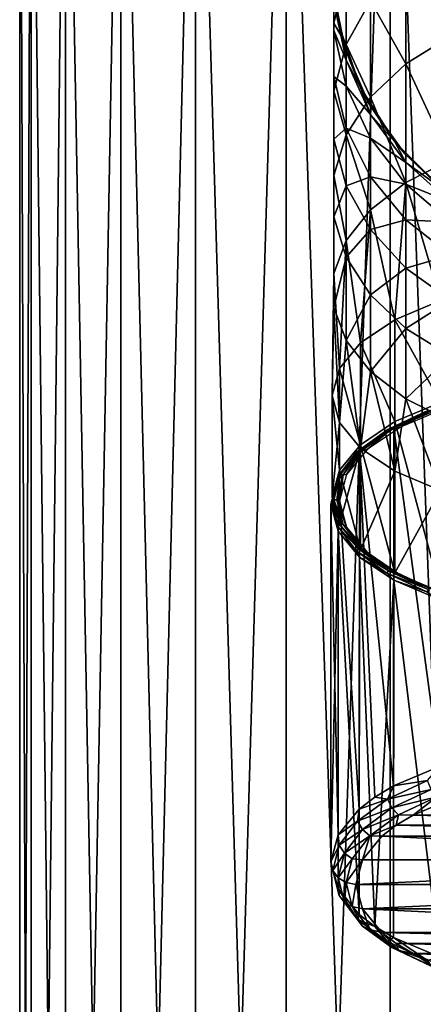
# Model space of a CAD drawing. Header units: millimetres. Extents: x -24 to 24, y -65 to 155.
# Tile 15 of 24: x -24 to -8, y 64 to 103. Entities that reach past the tile are written whole.
import ezdxf

# ---------------------------------------------------------------- set-up
doc = ezdxf.new("R2010")
doc.units = ezdxf.units.MM
doc.header["$LTSCALE"] = 61.297483
for name, color, linetype in [('10', 7, 'CONTINUOUS'), ('11', 7, 'CONTINUOUS'), ('13', 7, 'CONTINUOUS'), ('14', 7, 'CONTINUOUS'), ('15', 7, 'CONTINUOUS'), ('16', 7, 'CONTINUOUS'), ('17', 7, 'CONTINUOUS'), ('18', 7, 'CONTINUOUS'), ('19', 7, 'CONTINUOUS'), ('20', 7, 'CONTINUOUS'), ('3', 7, 'CONTINUOUS'), ('8', 7, 'CONTINUOUS')]:
    doc.layers.add(name, color=color, linetype=linetype)

msp = doc.modelspace()

# ---------------------------------------------------------------- linework, layer by layer
at = {"layer": '10', "color": 250, "linetype": 'Continuous', "true_color": 0x404040}
for points in [[(-6.76, 106.819, 97.656), (-8.546, 105.537, 96.684), (-6.76, 102.572, 102.403), (-6.76, 106.819, 97.656)], [(-11.5, 105.5, 73.909), (-11.212, 102.941, 73.909), (-11.437, 103.921, 78.556), (-11.5, 105.5, 73.909)], [(-8.546, 105.537, 96.684), (-9.959, 103.987, 95.509), (-8.546, 101.464, 101.236), (-8.546, 105.537, 96.684)], [(-6.76, 102.572, 102.403), (-8.546, 105.537, 96.684), (-8.546, 101.464, 101.236), (-6.76, 102.572, 102.403)], [(-10.937, 105.16, 89.597), (-11.437, 105.076, 83.851), (-11.437, 103.082, 88.498), (-10.937, 105.16, 89.597)], [(-10.937, 105.16, 89.597), (-11.437, 103.082, 88.498), (-10.937, 102.237, 94.182), (-10.937, 105.16, 89.597)], [(-11.437, 105.076, 83.851), (-11.437, 103.921, 78.556), (-11.437, 102.797, 83.085), (-11.437, 105.076, 83.851)], [(-11.437, 105.076, 83.851), (-11.437, 102.797, 83.085), (-11.437, 103.082, 88.498), (-11.437, 105.076, 83.851)], [(-9.959, 103.987, 95.509), (-10.937, 105.16, 89.597), (-10.937, 102.237, 94.182), (-9.959, 103.987, 95.509)], [(-11.437, 103.921, 78.556), (-11.212, 102.941, 73.909), (-10.937, 101.6, 78.176), (-11.437, 103.921, 78.556)], [(-11.437, 103.921, 78.556), (-10.937, 101.6, 78.176), (-11.437, 102.797, 83.085), (-11.437, 103.921, 78.556)], [(-9.959, 103.987, 95.509), (-10.937, 102.237, 94.182), (-9.959, 100.124, 99.826), (-9.959, 103.987, 95.509)], [(-8.546, 101.464, 101.236), (-9.959, 103.987, 95.509), (-9.959, 100.124, 99.826), (-8.546, 101.464, 101.236)], [(-11.437, 103.082, 88.498), (-11.437, 102.797, 83.085), (-11.437, 100.956, 87.374), (-11.437, 103.082, 88.498)], [(-11.437, 103.082, 88.498), (-11.437, 100.956, 87.374), (-11.437, 100.363, 92.761), (-11.437, 103.082, 88.498)], [(-10.937, 102.237, 94.182), (-11.437, 103.082, 88.498), (-11.437, 100.363, 92.761), (-10.937, 102.237, 94.182)], [(-11.212, 102.941, 73.909), (-10.361, 100.51, 73.909), (-10.937, 101.6, 78.176), (-11.212, 102.941, 73.909)], [(-11.437, 102.797, 83.085), (-10.937, 101.6, 78.176), (-10.937, 100.568, 82.336), (-11.437, 102.797, 83.085)], [(-11.437, 102.797, 83.085), (-10.937, 100.568, 82.336), (-11.437, 100.956, 87.374), (-11.437, 102.797, 83.085)], [(-6.76, 102.572, 102.403), (-8.546, 101.464, 101.236), (-6.76, 97.614, 106.401), (-6.76, 102.572, 102.403)], [(-10.937, 102.237, 94.182), (-11.437, 100.363, 92.761), (-10.937, 98.611, 98.234), (-10.937, 102.237, 94.182)], [(-9.959, 100.124, 99.826), (-10.937, 102.237, 94.182), (-10.937, 98.611, 98.234), (-9.959, 100.124, 99.826)], [(-10.937, 101.6, 78.176), (-10.361, 100.51, 73.909), (-9.959, 99.432, 77.822), (-10.937, 101.6, 78.176)], [(-10.937, 101.6, 78.176), (-9.959, 99.432, 77.822), (-10.937, 100.568, 82.336), (-10.937, 101.6, 78.176)], [(-8.546, 101.464, 101.236), (-9.959, 100.124, 99.826), (-8.546, 96.709, 105.071), (-8.546, 101.464, 101.236)], [(-6.76, 97.614, 106.401), (-8.546, 101.464, 101.236), (-8.546, 96.709, 105.071), (-6.76, 97.614, 106.401)], [(-11.437, 100.956, 87.374), (-10.937, 100.568, 82.336), (-10.937, 98.878, 86.274), (-11.437, 100.956, 87.374)], [(-11.437, 100.956, 87.374), (-10.937, 98.878, 86.274), (-11.437, 98.447, 91.308), (-11.437, 100.956, 87.374)], [(-11.437, 100.363, 92.761), (-11.437, 100.956, 87.374), (-11.437, 98.447, 91.308), (-11.437, 100.363, 92.761)], [(-10.937, 100.568, 82.336), (-9.959, 99.432, 77.822), (-9.959, 98.486, 81.636), (-10.937, 100.568, 82.336)], [(-10.937, 100.568, 82.336), (-9.959, 98.486, 81.636), (-10.937, 98.878, 86.274), (-10.937, 100.568, 82.336)], [(-11.437, 100.363, 92.761), (-11.437, 98.447, 91.308), (-11.437, 96.992, 96.529), (-11.437, 100.363, 92.761)], [(-10.937, 98.611, 98.234), (-11.437, 100.363, 92.761), (-11.437, 96.992, 96.529), (-10.937, 98.611, 98.234)], [(-10.361, 100.51, 73.909), (-8.991, 98.33, 73.909), (-9.959, 99.432, 77.822), (-10.361, 100.51, 73.909)], [(-9.959, 100.124, 99.826), (-10.937, 98.611, 98.234), (-9.959, 95.615, 103.463), (-9.959, 100.124, 99.826)], [(-8.546, 96.709, 105.071), (-9.959, 100.124, 99.826), (-9.959, 95.615, 103.463), (-8.546, 96.709, 105.071)], [(-9.959, 99.432, 77.822), (-8.991, 98.33, 73.909), (-8.546, 97.513, 77.508), (-9.959, 99.432, 77.822)], [(-9.959, 99.432, 77.822), (-8.546, 97.513, 77.508), (-9.959, 98.486, 81.636), (-9.959, 99.432, 77.822)], [(-11.437, 98.447, 91.308), (-10.937, 98.878, 86.274), (-10.937, 96.573, 89.888), (-11.437, 98.447, 91.308)], [(-10.937, 98.611, 98.234), (-11.437, 96.992, 96.529), (-10.937, 94.379, 101.648), (-10.937, 98.611, 98.234)], [(-10.937, 98.878, 86.274), (-9.959, 98.486, 81.636), (-9.959, 96.936, 85.247), (-10.937, 98.878, 86.274)], [(-10.937, 98.878, 86.274), (-9.959, 96.936, 85.247), (-10.937, 96.573, 89.888), (-10.937, 98.878, 86.274)], [(-9.959, 95.615, 103.463), (-10.937, 98.611, 98.234), (-10.937, 94.379, 101.648), (-9.959, 95.615, 103.463)], [(-11.437, 98.447, 91.308), (-10.937, 96.573, 89.888), (-11.437, 95.336, 94.786), (-11.437, 98.447, 91.308)], [(-11.437, 96.992, 96.529), (-11.437, 98.447, 91.308), (-11.437, 95.336, 94.786), (-11.437, 96.992, 96.529)], [(-9.959, 98.486, 81.636), (-8.546, 97.513, 77.508), (-8.546, 96.642, 81.016), (-9.959, 98.486, 81.636)], [(-9.959, 98.486, 81.636), (-8.546, 96.642, 81.016), (-9.959, 96.936, 85.247), (-9.959, 98.486, 81.636)], [(-8.991, 98.33, 73.909), (-7.17, 96.509, 73.909), (-8.546, 97.513, 77.508), (-8.991, 98.33, 73.909)], [(-6.76, 97.614, 106.401), (-8.546, 96.709, 105.071), (-7.17, 91.978, 109.247), (-6.76, 97.614, 106.401)], [(-8.546, 97.513, 77.508), (-7.17, 96.509, 73.909), (-6.76, 95.925, 77.248), (-8.546, 97.513, 77.508)], [(-8.546, 97.513, 77.508), (-6.76, 95.925, 77.248), (-8.546, 96.642, 81.016), (-8.546, 97.513, 77.508)], [(-11.437, 96.992, 96.529), (-11.437, 95.336, 94.786), (-11.437, 93.056, 99.704), (-11.437, 96.992, 96.529)], [(-10.937, 94.379, 101.648), (-11.437, 96.992, 96.529), (-11.437, 93.056, 99.704), (-10.937, 94.379, 101.648)], [(-10.937, 96.573, 89.888), (-9.959, 96.936, 85.247), (-9.959, 94.823, 88.561), (-10.937, 96.573, 89.888)], [(-9.959, 96.936, 85.247), (-8.546, 96.642, 81.016), (-8.546, 95.217, 84.338), (-9.959, 96.936, 85.247)], [(-9.959, 96.936, 85.247), (-8.546, 95.217, 84.338), (-9.959, 94.823, 88.561), (-9.959, 96.936, 85.247)], [(-8.546, 96.709, 105.071), (-9.959, 95.615, 103.463), (-8.991, 91.209, 107.596), (-8.546, 96.709, 105.071)], [(-7.17, 91.978, 109.247), (-8.546, 96.709, 105.071), (-8.991, 91.209, 107.596), (-7.17, 91.978, 109.247)], [(-8.546, 96.642, 81.016), (-6.76, 95.925, 77.248), (-6.76, 95.118, 80.504), (-8.546, 96.642, 81.016)], [(-8.546, 96.642, 81.016), (-6.76, 95.118, 80.504), (-8.546, 95.217, 84.338), (-8.546, 96.642, 81.016)], [(-11.437, 95.336, 94.786), (-10.937, 96.573, 89.888), (-10.937, 93.716, 93.081), (-11.437, 95.336, 94.786)], [(-10.937, 96.573, 89.888), (-9.959, 94.823, 88.561), (-10.937, 93.716, 93.081), (-10.937, 96.573, 89.888)], [(-9.959, 95.615, 103.463), (-10.937, 94.379, 101.648), (-10.361, 90.287, 105.62), (-9.959, 95.615, 103.463)], [(-8.991, 91.209, 107.596), (-9.959, 95.615, 103.463), (-10.361, 90.287, 105.62), (-8.991, 91.209, 107.596)], [(-11.437, 95.336, 94.786), (-10.937, 93.716, 93.081), (-11.437, 91.703, 97.716), (-11.437, 95.336, 94.786)], [(-11.437, 93.056, 99.704), (-11.437, 95.336, 94.786), (-11.437, 91.703, 97.716), (-11.437, 93.056, 99.704)], [(-9.959, 94.823, 88.561), (-8.546, 95.217, 84.338), (-8.546, 93.273, 87.385), (-9.959, 94.823, 88.561)], [(-8.546, 95.217, 84.338), (-6.76, 95.118, 80.504), (-6.76, 93.795, 83.586), (-8.546, 95.217, 84.338)], [(-8.546, 95.217, 84.338), (-6.76, 93.795, 83.586), (-8.546, 93.273, 87.385), (-8.546, 95.217, 84.338)], [(-10.937, 93.716, 93.081), (-9.959, 94.823, 88.561), (-9.959, 92.203, 91.489), (-10.937, 93.716, 93.081)], [(-9.959, 94.823, 88.561), (-8.546, 93.273, 87.385), (-9.959, 92.203, 91.489), (-9.959, 94.823, 88.561)], [(-10.937, 94.379, 101.648), (-11.437, 93.056, 99.704), (-11.212, 89.26, 103.417), (-10.937, 94.379, 101.648)], [(-10.361, 90.287, 105.62), (-10.937, 94.379, 101.648), (-11.212, 89.26, 103.417), (-10.361, 90.287, 105.62)], [(-11.437, 91.703, 97.716), (-10.937, 93.716, 93.081), (-10.937, 90.38, 95.772), (-11.437, 91.703, 97.716)], [(-10.937, 93.716, 93.081), (-9.959, 92.203, 91.489), (-10.937, 90.38, 95.772), (-10.937, 93.716, 93.081)], [(-8.546, 93.273, 87.385), (-6.76, 93.795, 83.586), (-6.76, 91.992, 86.413), (-8.546, 93.273, 87.385)], [(-11.437, 93.056, 99.704), (-11.437, 91.703, 97.716), (-11.5, 88.179, 101.098), (-11.437, 93.056, 99.704)], [(-11.212, 89.26, 103.417), (-11.437, 93.056, 99.704), (-11.5, 88.179, 101.098), (-11.212, 89.26, 103.417)], [(-9.959, 92.203, 91.489), (-8.546, 93.273, 87.385), (-8.546, 90.863, 90.079), (-9.959, 92.203, 91.489)], [(-8.546, 93.273, 87.385), (-6.76, 91.992, 86.413), (-8.546, 90.863, 90.079), (-8.546, 93.273, 87.385)], [(-10.937, 90.38, 95.772), (-9.959, 92.203, 91.489), (-9.959, 89.144, 93.956), (-10.937, 90.38, 95.772)], [(-9.959, 92.203, 91.489), (-8.546, 90.863, 90.079), (-9.959, 89.144, 93.956), (-9.959, 92.203, 91.489)], [(-8.546, 90.863, 90.079), (-6.76, 91.992, 86.413), (-6.76, 89.755, 88.913), (-8.546, 90.863, 90.079)], [(-11.5, 88.179, 101.098), (-11.437, 91.703, 97.716), (-11.212, 87.097, 98.779), (-11.5, 88.179, 101.098)], [(-11.437, 91.703, 97.716), (-10.937, 90.38, 95.772), (-11.212, 87.097, 98.779), (-11.437, 91.703, 97.716)], [(-9.959, 89.144, 93.956), (-8.546, 90.863, 90.079), (-8.546, 88.05, 92.348), (-9.959, 89.144, 93.956)], [(-8.546, 90.863, 90.079), (-6.76, 89.755, 88.913), (-8.546, 88.05, 92.348), (-8.546, 90.863, 90.079)], [(-11.212, 87.097, 98.779), (-10.937, 90.38, 95.772), (-10.361, 86.07, 96.576), (-11.212, 87.097, 98.779)], [(-10.937, 90.38, 95.772), (-9.959, 89.144, 93.956), (-10.361, 86.07, 96.576), (-10.937, 90.38, 95.772)], [(-8.546, 88.05, 92.348), (-6.76, 89.755, 88.913), (-6.76, 87.145, 91.018), (-8.546, 88.05, 92.348)], [(-10.361, 86.07, 96.576), (-9.959, 89.144, 93.956), (-8.991, 85.148, 94.6), (-10.361, 86.07, 96.576)], [(-9.959, 89.144, 93.956), (-8.546, 88.05, 92.348), (-8.991, 85.148, 94.6), (-9.959, 89.144, 93.956)], [(-8.991, 85.148, 94.6), (-8.546, 88.05, 92.348), (-7.17, 84.379, 92.949), (-8.991, 85.148, 94.6)], [(-8.546, 88.05, 92.348), (-6.76, 87.145, 91.018), (-7.17, 84.379, 92.949), (-8.546, 88.05, 92.348)]]:
    msp.add_3dface(points, dxfattribs=at)
at = {"layer": '11', "color": 250, "linetype": 'Continuous', "true_color": 0x404040}
for points in [[(-8.991, 87.13, 109.498), (-7.169, 80.3, 94.851), (-7.169, 87.9, 111.149), (-8.991, 87.13, 109.498)], [(-10.361, 86.208, 107.521), (-8.991, 81.07, 96.502), (-8.991, 87.13, 109.498), (-10.361, 86.208, 107.521)], [(-8.991, 81.07, 96.502), (-7.169, 80.3, 94.851), (-8.991, 87.13, 109.498), (-8.991, 81.07, 96.502)], [(-11.212, 85.181, 105.318), (-10.361, 81.992, 98.479), (-10.361, 86.208, 107.521), (-11.212, 85.181, 105.318)], [(-10.361, 81.992, 98.479), (-8.991, 81.07, 96.502), (-10.361, 86.208, 107.521), (-10.361, 81.992, 98.479)], [(-11.5, 84.1, 103), (-11.212, 83.019, 100.682), (-11.212, 85.181, 105.318), (-11.5, 84.1, 103)], [(-11.212, 83.019, 100.682), (-10.361, 81.992, 98.479), (-11.212, 85.181, 105.318), (-11.212, 83.019, 100.682)]]:
    msp.add_3dface(points, dxfattribs=at)
at = {"layer": '13', "color": 250, "linetype": 'Continuous', "true_color": 0x404040}
for points in [[(-7.17, 91.978, 109.247), (-8.991, 91.209, 107.596), (-7.169, 87.9, 111.149), (-7.17, 91.978, 109.247)], [(-8.991, 91.209, 107.596), (-10.361, 90.287, 105.62), (-8.991, 87.13, 109.498), (-8.991, 91.209, 107.596)], [(-8.991, 91.209, 107.596), (-8.991, 87.13, 109.498), (-7.169, 87.9, 111.149), (-8.991, 91.209, 107.596)], [(-10.361, 90.287, 105.62), (-11.212, 89.26, 103.417), (-10.361, 86.208, 107.521), (-10.361, 90.287, 105.62)], [(-10.361, 90.287, 105.62), (-10.361, 86.208, 107.521), (-8.991, 87.13, 109.498), (-10.361, 90.287, 105.62)], [(-11.212, 89.26, 103.417), (-11.5, 88.179, 101.098), (-11.212, 85.181, 105.318), (-11.212, 89.26, 103.417)], [(-11.212, 89.26, 103.417), (-11.212, 85.181, 105.318), (-10.361, 86.208, 107.521), (-11.212, 89.26, 103.417)], [(-11.5, 88.179, 101.098), (-11.212, 87.097, 98.779), (-11.5, 84.1, 103), (-11.5, 88.179, 101.098)], [(-11.5, 88.179, 101.098), (-11.5, 84.1, 103), (-11.212, 85.181, 105.318), (-11.5, 88.179, 101.098)], [(-11.212, 87.097, 98.779), (-11.212, 83.019, 100.682), (-11.5, 84.1, 103), (-11.212, 87.097, 98.779)], [(-11.212, 87.097, 98.779), (-10.361, 86.07, 96.576), (-11.212, 83.019, 100.682), (-11.212, 87.097, 98.779)], [(-10.361, 86.07, 96.576), (-10.361, 81.992, 98.479), (-11.212, 83.019, 100.682), (-10.361, 86.07, 96.576)], [(-10.361, 86.07, 96.576), (-8.991, 85.148, 94.6), (-10.361, 81.992, 98.479), (-10.361, 86.07, 96.576)], [(-8.991, 85.148, 94.6), (-8.991, 81.07, 96.502), (-10.361, 81.992, 98.479), (-8.991, 85.148, 94.6)], [(-8.991, 85.148, 94.6), (-7.17, 84.379, 92.949), (-8.991, 81.07, 96.502), (-8.991, 85.148, 94.6)], [(-7.17, 84.379, 92.949), (-7.169, 80.3, 94.851), (-8.991, 81.07, 96.502), (-7.17, 84.379, 92.949)]]:
    msp.add_3dface(points, dxfattribs=at)
at = {"layer": '14', "color": 253, "linetype": 'Continuous', "true_color": 0xa2afbf}
for points in [[(-6.586, 72.085, 117.696), (-8.257, 71.377, 116.178), (8.257, 71.377, 116.178), (-6.586, 72.085, 117.696)], [(-8.257, 71.377, 116.178), (-8.942, 70.968, 115.301), (8.942, 70.968, 115.301), (-8.257, 71.377, 116.178)], [(8.257, 71.377, 116.178), (-8.257, 71.377, 116.178), (8.942, 70.968, 115.301), (8.257, 71.377, 116.178)], [(-8.942, 70.968, 115.301), (-9.514, 70.529, 114.359), (9.514, 70.529, 114.359), (-8.942, 70.968, 115.301)], [(8.942, 70.968, 115.301), (-8.942, 70.968, 115.301), (9.514, 70.529, 114.359), (8.942, 70.968, 115.301)], [(-9.514, 70.529, 114.359), (-10.29, 69.586, 112.337), (10.29, 69.586, 112.337), (-9.514, 70.529, 114.359)], [(9.514, 70.529, 114.359), (-9.514, 70.529, 114.359), (10.29, 69.586, 112.337), (9.514, 70.529, 114.359)], [(-10.29, 69.586, 112.337), (-10.55, 68.602, 110.227), (10.29, 69.586, 112.337), (-10.29, 69.586, 112.337)], [(10.29, 69.586, 112.337), (-10.55, 68.602, 110.227), (10.55, 68.602, 110.227), (10.29, 69.586, 112.337)], [(10.55, 68.602, 110.227), (-10.55, 68.602, 110.227), (-10.29, 67.618, 108.117), (10.55, 68.602, 110.227)], [(10.29, 67.618, 108.117), (10.55, 68.602, 110.227), (-10.29, 67.618, 108.117), (10.29, 67.618, 108.117)], [(9.514, 66.675, 106.095), (10.29, 67.618, 108.117), (-10.29, 67.618, 108.117), (9.514, 66.675, 106.095)], [(-9.514, 66.675, 106.095), (9.514, 66.675, 106.095), (-10.29, 67.618, 108.117), (-9.514, 66.675, 106.095)], [(8.942, 66.236, 105.153), (9.514, 66.675, 106.095), (-9.514, 66.675, 106.095), (8.942, 66.236, 105.153)], [(-8.942, 66.236, 105.153), (8.942, 66.236, 105.153), (-9.514, 66.675, 106.095), (-8.942, 66.236, 105.153)], [(8.257, 65.827, 104.275), (8.942, 66.236, 105.153), (-8.942, 66.236, 105.153), (8.257, 65.827, 104.275)], [(-8.257, 65.827, 104.275), (8.257, 65.827, 104.275), (-8.942, 66.236, 105.153), (-8.257, 65.827, 104.275)], [(6.586, 65.119, 102.758), (8.257, 65.827, 104.275), (-8.257, 65.827, 104.275), (6.586, 65.119, 102.758)], [(-6.586, 65.119, 102.758), (6.586, 65.119, 102.758), (-8.257, 65.827, 104.275), (-6.586, 65.119, 102.758)]]:
    msp.add_3dface(points, dxfattribs=at)
at = {"layer": '15', "color": 253, "linetype": 'Continuous', "true_color": 0xa2afbf}
for points in [[(-11.55, 83.828, 103.127), (-11.26, 82.742, 100.797), (-11.55, 69.508, 109.804), (-11.55, 83.828, 103.127)], [(-11.55, 69.508, 109.804), (-11.26, 82.742, 100.797), (-11.265, 68.431, 107.494), (-11.55, 69.508, 109.804)], [(-11.265, 68.431, 107.494), (-11.26, 82.742, 100.797), (-10.415, 67.399, 105.28), (-11.265, 68.431, 107.494)], [(-11.26, 82.742, 100.797), (-10.406, 81.71, 98.585), (-10.415, 67.399, 105.28), (-11.26, 82.742, 100.797)], [(-10.415, 67.399, 105.28), (-10.406, 81.71, 98.585), (-9.789, 66.918, 104.249), (-10.415, 67.399, 105.28)], [(-10.406, 81.71, 98.585), (-9.03, 80.785, 96.6), (-9.789, 66.918, 104.249), (-10.406, 81.71, 98.585)], [(-9.789, 66.918, 104.249), (-9.03, 80.785, 96.6), (-9.04, 66.47, 103.289), (-9.789, 66.918, 104.249)], [(-9.04, 66.47, 103.289), (-9.03, 80.785, 96.6), (-7.211, 65.695, 101.627), (-9.04, 66.47, 103.289)], [(-9.03, 80.785, 96.6), (-7.201, 80.012, 94.943), (-7.211, 65.695, 101.627), (-9.03, 80.785, 96.6)]]:
    msp.add_3dface(points, dxfattribs=at)
at = {"layer": '16', "color": 253, "linetype": 'Continuous', "true_color": 0xa2afbf}
for points in [[(-7.201, 87.644, 111.311), (-9.03, 86.872, 109.653), (-7.211, 73.322, 117.981), (-7.201, 87.644, 111.311)], [(-9.03, 86.872, 109.653), (-10.406, 85.946, 107.669), (-9.04, 72.547, 116.32), (-9.03, 86.872, 109.653)], [(-7.211, 73.322, 117.981), (-9.03, 86.872, 109.653), (-9.04, 72.547, 116.32), (-7.211, 73.322, 117.981)], [(-10.406, 85.946, 107.669), (-11.26, 84.914, 105.456), (-10.415, 71.618, 114.328), (-10.406, 85.946, 107.669)], [(-9.789, 72.099, 115.359), (-10.406, 85.946, 107.669), (-10.415, 71.618, 114.328), (-9.789, 72.099, 115.359)], [(-9.04, 72.547, 116.32), (-10.406, 85.946, 107.669), (-9.789, 72.099, 115.359), (-9.04, 72.547, 116.32)], [(-11.26, 84.914, 105.456), (-11.55, 83.828, 103.127), (-11.265, 70.586, 112.114), (-11.26, 84.914, 105.456)], [(-10.415, 71.618, 114.328), (-11.26, 84.914, 105.456), (-11.265, 70.586, 112.114), (-10.415, 71.618, 114.328)], [(-11.55, 83.828, 103.127), (-11.55, 69.508, 109.804), (-11.265, 70.586, 112.114), (-11.55, 83.828, 103.127)]]:
    msp.add_3dface(points, dxfattribs=at)
at = {"layer": '17', "color": 253, "linetype": 'Continuous', "true_color": 0xa2afbf}
for points in [[(-9.317, 86.79, 109.215), (-9.03, 86.872, 109.653), (-7.706, 87.546, 110.836), (-9.317, 86.79, 109.215)], [(-9.317, 86.79, 109.215), (-7.706, 87.546, 110.836), (-9.244, 86.834, 109.136), (-9.317, 86.79, 109.215)], [(-7.706, 87.546, 110.836), (-7.646, 87.584, 110.745), (-9.244, 86.834, 109.136), (-7.706, 87.546, 110.836)], [(-7.646, 87.584, 110.745), (-9.151, 86.816, 109.069), (-9.244, 86.834, 109.136), (-7.646, 87.584, 110.745)], [(-7.568, 87.558, 110.662), (-9.151, 86.816, 109.069), (-7.646, 87.584, 110.745), (-7.568, 87.558, 110.662)], [(-7.568, 87.558, 110.662), (-8.763, 86.91, 109.401), (-9.151, 86.816, 109.069), (-7.568, 87.558, 110.662)], [(-9.03, 86.872, 109.653), (-7.201, 87.644, 111.311), (-7.706, 87.546, 110.836), (-9.03, 86.872, 109.653)], [(-6.988, 87.66, 111.009), (-8.763, 86.91, 109.401), (-7.568, 87.558, 110.662), (-6.988, 87.66, 111.009)], [(-10.521, 85.908, 107.325), (-10.406, 85.946, 107.669), (-9.317, 86.79, 109.215), (-10.521, 85.908, 107.325)], [(-10.521, 85.908, 107.325), (-9.317, 86.79, 109.215), (-10.439, 85.96, 107.261), (-10.521, 85.908, 107.325)], [(-9.317, 86.79, 109.215), (-9.244, 86.834, 109.136), (-10.439, 85.96, 107.261), (-9.317, 86.79, 109.215)], [(-9.244, 86.834, 109.136), (-10.333, 85.95, 107.213), (-10.439, 85.96, 107.261), (-9.244, 86.834, 109.136)], [(-10.406, 85.946, 107.669), (-9.03, 86.872, 109.653), (-9.317, 86.79, 109.215), (-10.406, 85.946, 107.669)], [(-9.151, 86.816, 109.069), (-10.333, 85.95, 107.213), (-9.244, 86.834, 109.136), (-9.151, 86.816, 109.069)], [(-9.151, 86.816, 109.069), (-10.099, 86.012, 107.475), (-10.333, 85.95, 107.213), (-9.151, 86.816, 109.069)], [(-8.763, 86.91, 109.401), (-10.099, 86.012, 107.475), (-9.151, 86.816, 109.069), (-8.763, 86.91, 109.401)], [(-10.521, 85.908, 107.325), (-10.439, 85.96, 107.261), (-11.177, 85, 105.202), (-10.521, 85.908, 107.325)], [(-10.439, 85.96, 107.261), (-11.064, 85, 105.175), (-11.177, 85, 105.202), (-10.439, 85.96, 107.261)], [(-10.333, 85.95, 107.213), (-11.064, 85, 105.175), (-10.439, 85.96, 107.261), (-10.333, 85.95, 107.213)], [(-10.333, 85.95, 107.213), (-10.928, 85.01, 105.327), (-11.064, 85, 105.175), (-10.333, 85.95, 107.213)], [(-10.099, 86.012, 107.475), (-10.928, 85.01, 105.327), (-10.333, 85.95, 107.213), (-10.099, 86.012, 107.475)], [(-11.265, 84.941, 105.25), (-11.26, 84.914, 105.456), (-10.521, 85.908, 107.325), (-11.265, 84.941, 105.25)], [(-11.265, 84.941, 105.25), (-10.521, 85.908, 107.325), (-11.177, 85, 105.202), (-11.265, 84.941, 105.25)], [(-11.26, 84.914, 105.456), (-10.406, 85.946, 107.669), (-10.521, 85.908, 107.325), (-11.26, 84.914, 105.456)], [(-11.55, 83.828, 103.127), (-11.26, 84.914, 105.456), (-11.516, 83.929, 103.08), (-11.55, 83.828, 103.127)], [(-11.516, 83.929, 103.08), (-11.26, 84.914, 105.456), (-11.265, 84.941, 105.25), (-11.516, 83.929, 103.08)], [(-11.516, 83.929, 103.08), (-11.265, 84.941, 105.25), (-11.426, 83.996, 103.049), (-11.516, 83.929, 103.08)], [(-11.426, 83.996, 103.049), (-11.265, 84.941, 105.25), (-11.177, 85, 105.202), (-11.426, 83.996, 103.049)], [(-11.311, 84.006, 103.044), (-11.426, 83.996, 103.049), (-11.177, 85, 105.202), (-11.311, 84.006, 103.044)], [(-11.064, 85, 105.175), (-11.209, 83.956, 103.067), (-11.311, 84.006, 103.044), (-11.064, 85, 105.175)], [(-11.064, 85, 105.175), (-11.311, 84.006, 103.044), (-11.177, 85, 105.202), (-11.064, 85, 105.175)], [(-10.928, 85.01, 105.327), (-11.209, 83.956, 103.067), (-11.064, 85, 105.175), (-10.928, 85.01, 105.327)]]:
    msp.add_3dface(points, dxfattribs=at)
at = {"layer": '18', "color": 253, "linetype": 'Continuous', "true_color": 0xa2afbf}
for points in [[(-11.516, 83.929, 103.08), (-11.426, 83.996, 103.049), (-11.177, 82.992, 100.896), (-11.516, 83.929, 103.08)], [(-11.426, 83.996, 103.049), (-11.311, 84.006, 103.044), (-11.064, 83.012, 100.913), (-11.426, 83.996, 103.049)], [(-11.426, 83.996, 103.049), (-11.064, 83.012, 100.913), (-11.177, 82.992, 100.896), (-11.426, 83.996, 103.049)], [(-11.311, 84.006, 103.044), (-11.209, 83.956, 103.067), (-10.928, 82.902, 100.807), (-11.311, 84.006, 103.044)], [(-11.311, 84.006, 103.044), (-10.928, 82.902, 100.807), (-11.064, 83.012, 100.913), (-11.311, 84.006, 103.044)], [(-11.55, 83.828, 103.127), (-11.516, 83.929, 103.08), (-11.265, 82.917, 100.91), (-11.55, 83.828, 103.127)], [(-11.26, 82.742, 100.797), (-11.55, 83.828, 103.127), (-11.265, 82.917, 100.91), (-11.26, 82.742, 100.797)], [(-11.265, 82.917, 100.91), (-11.516, 83.929, 103.08), (-11.177, 82.992, 100.896), (-11.265, 82.917, 100.91)], [(-11.265, 82.917, 100.91), (-11.177, 82.992, 100.896), (-10.439, 82.031, 98.837), (-11.265, 82.917, 100.91)], [(-10.521, 81.949, 98.835), (-11.26, 82.742, 100.797), (-11.265, 82.917, 100.91), (-10.521, 81.949, 98.835)], [(-10.521, 81.949, 98.835), (-11.265, 82.917, 100.91), (-10.439, 82.031, 98.837), (-10.521, 81.949, 98.835)], [(-11.064, 83.012, 100.913), (-10.333, 82.062, 98.874), (-11.177, 82.992, 100.896), (-11.064, 83.012, 100.913)], [(-11.177, 82.992, 100.896), (-10.333, 82.062, 98.874), (-10.439, 82.031, 98.837), (-11.177, 82.992, 100.896)], [(-11.064, 83.012, 100.913), (-10.928, 82.902, 100.807), (-10.333, 82.062, 98.874), (-11.064, 83.012, 100.913)], [(-10.928, 82.902, 100.807), (-10.099, 81.901, 98.659), (-10.333, 82.062, 98.874), (-10.928, 82.902, 100.807)], [(-10.406, 81.71, 98.585), (-11.26, 82.742, 100.797), (-10.521, 81.949, 98.835), (-10.406, 81.71, 98.585)], [(-10.521, 81.949, 98.835), (-10.439, 82.031, 98.837), (-9.244, 81.157, 96.962), (-10.521, 81.949, 98.835)], [(-10.333, 82.062, 98.874), (-9.151, 81.196, 97.019), (-10.439, 82.031, 98.837), (-10.333, 82.062, 98.874)], [(-10.439, 82.031, 98.837), (-9.151, 81.196, 97.019), (-9.244, 81.157, 96.962), (-10.439, 82.031, 98.837)], [(-10.333, 82.062, 98.874), (-10.099, 81.901, 98.659), (-9.151, 81.196, 97.019), (-10.333, 82.062, 98.874)], [(-9.317, 81.068, 96.945), (-10.406, 81.71, 98.585), (-10.521, 81.949, 98.835), (-9.317, 81.068, 96.945)], [(-9.317, 81.068, 96.945), (-10.521, 81.949, 98.835), (-9.244, 81.157, 96.962), (-9.317, 81.068, 96.945)], [(-9.03, 80.785, 96.6), (-10.406, 81.71, 98.585), (-9.317, 81.068, 96.945), (-9.03, 80.785, 96.6)], [(-10.099, 81.901, 98.659), (-8.763, 81.003, 96.733), (-9.151, 81.196, 97.019), (-10.099, 81.901, 98.659)], [(-9.317, 81.068, 96.945), (-9.244, 81.157, 96.962), (-7.646, 80.407, 95.353), (-9.317, 81.068, 96.945)], [(-7.706, 80.312, 95.323), (-9.03, 80.785, 96.6), (-9.317, 81.068, 96.945), (-7.706, 80.312, 95.323)], [(-7.706, 80.312, 95.323), (-9.317, 81.068, 96.945), (-7.646, 80.407, 95.353), (-7.706, 80.312, 95.323)], [(-9.151, 81.196, 97.019), (-7.568, 80.454, 95.426), (-9.244, 81.157, 96.962), (-9.151, 81.196, 97.019)], [(-9.244, 81.157, 96.962), (-7.568, 80.454, 95.426), (-7.646, 80.407, 95.353), (-9.244, 81.157, 96.962)], [(-9.151, 81.196, 97.019), (-8.763, 81.003, 96.733), (-7.568, 80.454, 95.426), (-9.151, 81.196, 97.019)], [(-8.763, 81.003, 96.733), (-6.988, 80.253, 95.125), (-7.568, 80.454, 95.426), (-8.763, 81.003, 96.733)], [(-7.201, 80.012, 94.943), (-9.03, 80.785, 96.6), (-7.706, 80.312, 95.323), (-7.201, 80.012, 94.943)]]:
    msp.add_3dface(points, dxfattribs=at)
at = {"layer": '19', "color": 253, "linetype": 'Continuous', "true_color": 0xa2afbf}
for points in [[(-11.55, 69.508, 109.804), (-11.265, 68.431, 107.494), (-11.474, 69.162, 109.966), (-11.55, 69.508, 109.804)], [(-11.474, 69.162, 109.966), (-11.265, 68.431, 107.494), (-11.223, 68.153, 107.804), (-11.474, 69.162, 109.966)], [(-11.474, 69.162, 109.966), (-11.223, 68.153, 107.804), (-11.257, 68.867, 110.103), (-11.474, 69.162, 109.966)], [(-11.257, 68.867, 110.103), (-11.223, 68.153, 107.804), (-11.011, 67.878, 107.982), (-11.257, 68.867, 110.103)], [(-11.257, 68.867, 110.103), (-11.011, 67.878, 107.982), (-10.932, 68.671, 110.195), (-11.257, 68.867, 110.103)], [(-10.932, 68.671, 110.195), (-11.011, 67.878, 107.982), (-10.693, 67.71, 108.135), (-10.932, 68.671, 110.195)], [(-10.55, 68.602, 110.227), (-10.932, 68.671, 110.195), (-10.693, 67.71, 108.135), (-10.55, 68.602, 110.227)], [(-11.265, 68.431, 107.494), (-10.415, 67.399, 105.28), (-10.482, 67.189, 105.736), (-11.265, 68.431, 107.494)], [(-11.223, 68.153, 107.804), (-11.265, 68.431, 107.494), (-10.482, 67.189, 105.736), (-11.223, 68.153, 107.804)], [(-10.29, 67.618, 108.117), (-10.55, 68.602, 110.227), (-10.693, 67.71, 108.135), (-10.29, 67.618, 108.117)], [(-11.223, 68.153, 107.804), (-10.482, 67.189, 105.736), (-11.011, 67.878, 107.982), (-11.223, 68.153, 107.804)], [(-11.011, 67.878, 107.982), (-10.482, 67.189, 105.736), (-10.284, 66.932, 105.954), (-11.011, 67.878, 107.982)], [(-11.011, 67.878, 107.982), (-10.284, 66.932, 105.954), (-10.693, 67.71, 108.135), (-11.011, 67.878, 107.982)], [(-10.29, 67.618, 108.117), (-10.693, 67.71, 108.135), (-9.987, 66.792, 106.165), (-10.29, 67.618, 108.117)], [(-10.693, 67.71, 108.135), (-10.284, 66.932, 105.954), (-9.987, 66.792, 106.165), (-10.693, 67.71, 108.135)], [(-9.514, 66.675, 106.095), (-10.29, 67.618, 108.117), (-9.987, 66.792, 106.165), (-9.514, 66.675, 106.095)], [(-10.415, 67.399, 105.28), (-9.789, 66.918, 104.249), (-10.482, 67.189, 105.736), (-10.415, 67.399, 105.28)], [(-10.482, 67.189, 105.736), (-9.789, 66.918, 104.249), (-9.283, 66.311, 103.854), (-10.482, 67.189, 105.736)], [(-10.482, 67.189, 105.736), (-9.283, 66.311, 103.854), (-10.284, 66.932, 105.954), (-10.482, 67.189, 105.736)], [(-10.284, 66.932, 105.954), (-9.283, 66.311, 103.854), (-9.107, 66.071, 104.106), (-10.284, 66.932, 105.954)], [(-10.284, 66.932, 105.954), (-9.107, 66.071, 104.106), (-9.987, 66.792, 106.165), (-10.284, 66.932, 105.954)], [(-9.514, 66.675, 106.095), (-9.987, 66.792, 106.165), (-8.844, 65.955, 104.371), (-9.514, 66.675, 106.095)], [(-9.987, 66.792, 106.165), (-9.107, 66.071, 104.106), (-8.844, 65.955, 104.371), (-9.987, 66.792, 106.165)], [(-9.789, 66.918, 104.249), (-9.04, 66.47, 103.289), (-9.283, 66.311, 103.854), (-9.789, 66.918, 104.249)], [(-8.942, 66.236, 105.153), (-9.514, 66.675, 106.095), (-8.844, 65.955, 104.371), (-8.942, 66.236, 105.153)], [(-9.283, 66.311, 103.854), (-9.04, 66.47, 103.289), (-7.678, 65.558, 102.238), (-9.283, 66.311, 103.854)], [(-9.283, 66.311, 103.854), (-7.678, 65.558, 102.238), (-9.107, 66.071, 104.106), (-9.283, 66.311, 103.854)], [(-9.04, 66.47, 103.289), (-7.211, 65.695, 101.627), (-7.678, 65.558, 102.238), (-9.04, 66.47, 103.289)], [(-9.107, 66.071, 104.106), (-7.678, 65.558, 102.238), (-7.532, 65.332, 102.521), (-9.107, 66.071, 104.106)], [(-9.107, 66.071, 104.106), (-7.532, 65.332, 102.521), (-8.844, 65.955, 104.371), (-9.107, 66.071, 104.106)], [(-8.257, 65.827, 104.275), (-8.942, 66.236, 105.153), (-8.844, 65.955, 104.371), (-8.257, 65.827, 104.275)], [(-8.257, 65.827, 104.275), (-8.844, 65.955, 104.371), (-7.315, 65.237, 102.832), (-8.257, 65.827, 104.275)], [(-8.844, 65.955, 104.371), (-7.532, 65.332, 102.521), (-7.315, 65.237, 102.832), (-8.844, 65.955, 104.371)], [(-6.586, 65.119, 102.758), (-8.257, 65.827, 104.275), (-7.315, 65.237, 102.832), (-6.586, 65.119, 102.758)]]:
    msp.add_3dface(points, dxfattribs=at)
at = {"layer": '20', "color": 253, "linetype": 'Continuous', "true_color": 0xa2afbf}
for points in [[(-7.211, 73.322, 117.981), (-9.04, 72.547, 116.32), (-7.678, 72.765, 117.694), (-7.211, 73.322, 117.981)], [(-9.04, 72.547, 116.32), (-9.789, 72.099, 115.359), (-9.283, 72.012, 116.078), (-9.04, 72.547, 116.32)], [(-7.678, 72.765, 117.694), (-9.04, 72.547, 116.32), (-9.283, 72.012, 116.078), (-7.678, 72.765, 117.694)], [(-7.678, 72.765, 117.694), (-9.283, 72.012, 116.078), (-7.532, 72.403, 117.685), (-7.678, 72.765, 117.694)], [(-7.532, 72.403, 117.685), (-9.283, 72.012, 116.078), (-9.107, 71.664, 116.1), (-7.532, 72.403, 117.685)], [(-7.532, 72.403, 117.685), (-9.107, 71.664, 116.1), (-7.315, 72.104, 117.558), (-7.532, 72.403, 117.685)], [(-9.283, 72.012, 116.078), (-10.415, 71.618, 114.328), (-10.482, 71.134, 114.195), (-9.283, 72.012, 116.078)], [(-9.283, 72.012, 116.078), (-10.482, 71.134, 114.195), (-9.107, 71.664, 116.1), (-9.283, 72.012, 116.078)], [(-9.789, 72.099, 115.359), (-10.415, 71.618, 114.328), (-9.283, 72.012, 116.078), (-9.789, 72.099, 115.359)], [(-7.315, 72.104, 117.558), (-9.107, 71.664, 116.1), (-8.844, 71.386, 116.018), (-7.315, 72.104, 117.558)], [(-8.257, 71.377, 116.178), (-7.315, 72.104, 117.558), (-8.844, 71.386, 116.018), (-8.257, 71.377, 116.178)], [(-8.257, 71.377, 116.178), (-6.586, 72.085, 117.696), (-7.315, 72.104, 117.558), (-8.257, 71.377, 116.178)], [(-10.415, 71.618, 114.328), (-11.265, 70.586, 112.114), (-10.482, 71.134, 114.195), (-10.415, 71.618, 114.328)], [(-9.107, 71.664, 116.1), (-10.482, 71.134, 114.195), (-10.284, 70.802, 114.253), (-9.107, 71.664, 116.1)], [(-9.107, 71.664, 116.1), (-10.284, 70.802, 114.253), (-8.844, 71.386, 116.018), (-9.107, 71.664, 116.1)], [(-8.844, 71.386, 116.018), (-10.284, 70.802, 114.253), (-9.987, 70.55, 114.225), (-8.844, 71.386, 116.018)], [(-8.942, 70.968, 115.301), (-8.844, 71.386, 116.018), (-9.987, 70.55, 114.225), (-8.942, 70.968, 115.301)], [(-8.942, 70.968, 115.301), (-8.257, 71.377, 116.178), (-8.844, 71.386, 116.018), (-8.942, 70.968, 115.301)], [(-10.482, 71.134, 114.195), (-11.265, 70.586, 112.114), (-11.223, 70.17, 112.128), (-10.482, 71.134, 114.195)], [(-10.482, 71.134, 114.195), (-11.223, 70.17, 112.128), (-10.284, 70.802, 114.253), (-10.482, 71.134, 114.195)], [(-9.514, 70.529, 114.359), (-8.942, 70.968, 115.301), (-9.987, 70.55, 114.225), (-9.514, 70.529, 114.359)], [(-11.265, 70.586, 112.114), (-11.55, 69.508, 109.804), (-11.223, 70.17, 112.128), (-11.265, 70.586, 112.114)], [(-10.284, 70.802, 114.253), (-11.223, 70.17, 112.128), (-11.011, 69.856, 112.224), (-10.284, 70.802, 114.253)], [(-10.284, 70.802, 114.253), (-11.011, 69.856, 112.224), (-9.987, 70.55, 114.225), (-10.284, 70.802, 114.253)], [(-9.987, 70.55, 114.225), (-11.011, 69.856, 112.224), (-10.693, 69.631, 112.255), (-9.987, 70.55, 114.225)], [(-10.29, 69.586, 112.337), (-9.987, 70.55, 114.225), (-10.693, 69.631, 112.255), (-10.29, 69.586, 112.337)], [(-10.29, 69.586, 112.337), (-9.514, 70.529, 114.359), (-9.987, 70.55, 114.225), (-10.29, 69.586, 112.337)], [(-11.55, 69.508, 109.804), (-11.474, 69.162, 109.966), (-11.223, 70.17, 112.128), (-11.55, 69.508, 109.804)], [(-11.223, 70.17, 112.128), (-11.474, 69.162, 109.966), (-11.011, 69.856, 112.224), (-11.223, 70.17, 112.128)], [(-11.474, 69.162, 109.966), (-11.257, 68.867, 110.103), (-11.011, 69.856, 112.224), (-11.474, 69.162, 109.966)], [(-11.011, 69.856, 112.224), (-11.257, 68.867, 110.103), (-10.693, 69.631, 112.255), (-11.011, 69.856, 112.224)], [(-11.257, 68.867, 110.103), (-10.932, 68.671, 110.195), (-10.693, 69.631, 112.255), (-11.257, 68.867, 110.103)], [(-10.932, 68.671, 110.195), (-10.29, 69.586, 112.337), (-10.693, 69.631, 112.255), (-10.932, 68.671, 110.195)], [(-10.55, 68.602, 110.227), (-10.29, 69.586, 112.337), (-10.932, 68.671, 110.195), (-10.55, 68.602, 110.227)]]:
    msp.add_3dface(points, dxfattribs=at)
at = {"layer": '3', "color": 250, "linetype": 'Continuous', "true_color": 0x404040}
for points in [[(-23.538, 0, -4.684), (-24, 0), (-23.539, 122.5, -4.682), (-23.538, 0, -4.684)], [(-24, 0), (-23.538, 0, 4.684), (-24, 122.5), (-24, 0)], [(-23.539, 122.5, -4.682), (-24, 0), (-24, 122.5), (-23.539, 122.5, -4.682)], [(-24, 122.5), (-23.538, 0, 4.684), (-23.539, 122.5, 4.682), (-24, 122.5)], [(-22.173, 122.5, -9.184), (-23.538, 0, -4.684), (-23.539, 122.5, -4.682), (-22.173, 122.5, -9.184)], [(-23.538, 0, 4.684), (-22.172, 0, 9.186), (-23.539, 122.5, 4.682), (-23.538, 0, 4.684)], [(-23.539, 122.5, 4.682), (-22.172, 0, 9.186), (-22.173, 122.5, 9.184), (-23.539, 122.5, 4.682)], [(-22.172, 0, -9.186), (-23.538, 0, -4.684), (-22.173, 122.5, -9.184), (-22.172, 0, -9.186)], [(-19.955, 122.5, -13.334), (-22.172, 0, -9.186), (-22.173, 122.5, -9.184), (-19.955, 122.5, -13.334)], [(-22.172, 0, 9.186), (-19.956, 0, 13.333), (-22.173, 122.5, 9.184), (-22.172, 0, 9.186)], [(-22.173, 122.5, 9.184), (-19.956, 0, 13.333), (-19.955, 122.5, 13.334), (-22.173, 122.5, 9.184)], [(-19.956, 0, -13.333), (-22.172, 0, -9.186), (-19.955, 122.5, -13.334), (-19.956, 0, -13.333)], [(-16.972, 0, -16.969), (-19.956, 0, -13.333), (-16.971, 122.5, -16.971), (-16.972, 0, -16.969)], [(-16.971, 122.5, -16.971), (-19.956, 0, -13.333), (-19.955, 122.5, -13.334), (-16.971, 122.5, -16.971)], [(-19.956, 0, 13.333), (-16.972, 0, 16.969), (-19.955, 122.5, 13.334), (-19.956, 0, 13.333)], [(-19.955, 122.5, 13.334), (-16.972, 0, 16.969), (-16.971, 122.5, 16.971), (-19.955, 122.5, 13.334)], [(-13.334, 0, -19.955), (-16.972, 0, -16.969), (-13.334, 122.5, -19.955), (-13.334, 0, -19.955)], [(-13.334, 122.5, -19.955), (-16.972, 0, -16.969), (-16.971, 122.5, -16.971), (-13.334, 122.5, -19.955)], [(-16.972, 0, 16.969), (-13.334, 0, 19.955), (-16.971, 122.5, 16.971), (-16.972, 0, 16.969)], [(-16.971, 122.5, 16.971), (-13.334, 0, 19.955), (-13.334, 122.5, 19.955), (-16.971, 122.5, 16.971)], [(-9.183, 0, -22.173), (-13.334, 0, -19.955), (-9.184, 122.5, -22.173), (-9.183, 0, -22.173)], [(-9.184, 122.5, -22.173), (-13.334, 0, -19.955), (-13.334, 122.5, -19.955), (-9.184, 122.5, -22.173)], [(-13.334, 0, 19.955), (-9.183, 0, 22.173), (-13.334, 122.5, 19.955), (-13.334, 0, 19.955)], [(-13.334, 122.5, 19.955), (-9.183, 0, 22.173), (-9.184, 122.5, 22.173), (-13.334, 122.5, 19.955)], [(-4.682, 122.5, -23.539), (-9.183, 0, -22.173), (-9.184, 122.5, -22.173), (-4.682, 122.5, -23.539)], [(-9.183, 0, 22.173), (-4.68, 0, 23.539), (-9.184, 122.5, 22.173), (-9.183, 0, 22.173)], [(-9.184, 122.5, 22.173), (-4.68, 0, 23.539), (-6, 103.03, 23.238), (-9.184, 122.5, 22.173)], [(-5.784, 104.595, 23.293), (-9.184, 122.5, 22.173), (-6, 103.03, 23.238), (-5.784, 104.595, 23.293)], [(-4.68, 0, -23.539), (-9.183, 0, -22.173), (-4.682, 122.5, -23.539), (-4.68, 0, -23.539)]]:
    msp.add_3dface(points, dxfattribs=at)
at = {"layer": '8', "color": 250, "linetype": 'Continuous', "true_color": 0x404040}
for points in [[(-11.5, 105.5, 73.909), (-11.442, 104.346, 21.097), (-11.212, 102.941, 73.909), (-11.5, 105.5, 73.909)], [(-11.442, 104.346, 21.097), (-10.972, 102.054, 21.346), (-11.212, 102.941, 73.909), (-11.442, 104.346, 21.097)], [(-11.212, 102.941, 73.909), (-10.972, 102.054, 21.346), (-10.361, 100.51, 73.909), (-11.212, 102.941, 73.909)], [(-10.972, 102.054, 21.346), (-10.016, 99.849, 21.81), (-10.361, 100.51, 73.909), (-10.972, 102.054, 21.346)], [(-10.361, 100.51, 73.909), (-10.016, 99.849, 21.81), (-8.991, 98.33, 73.909), (-10.361, 100.51, 73.909)], [(-10.016, 99.849, 21.81), (-8.574, 97.836, 22.415), (-8.991, 98.33, 73.909), (-10.016, 99.849, 21.81)], [(-8.991, 98.33, 73.909), (-8.574, 97.836, 22.415), (-7.17, 96.509, 73.909), (-8.991, 98.33, 73.909)], [(-8.574, 97.836, 22.415), (-6.738, 96.181, 23.034), (-7.17, 96.509, 73.909), (-8.574, 97.836, 22.415)]]:
    msp.add_3dface(points, dxfattribs=at)

doc.saveas('drawing.dxf')
